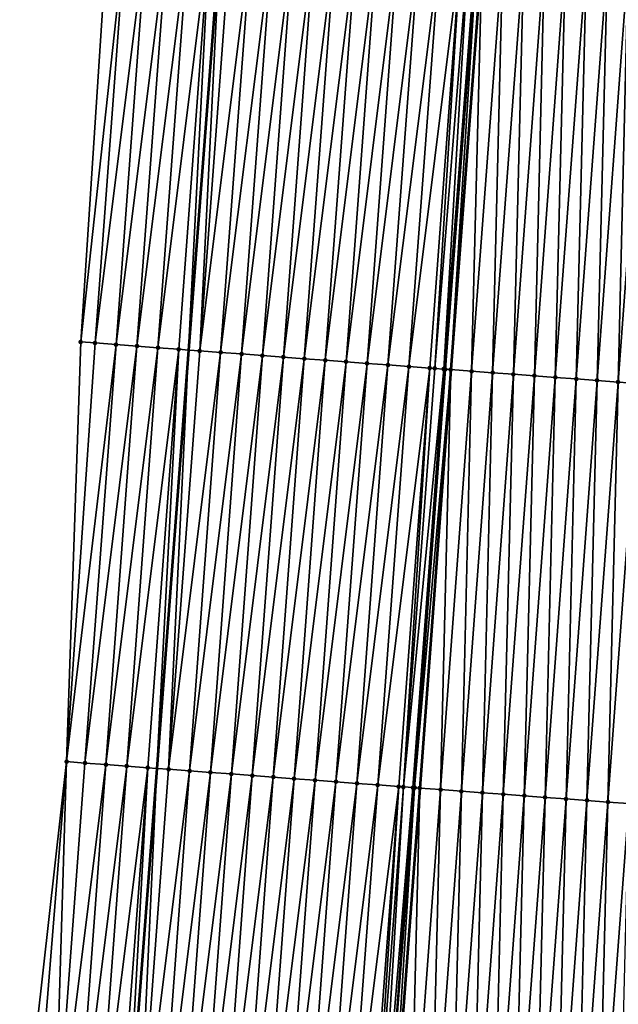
# Model space of a CAD drawing. Header units: feet. Extents: x 2017424 to 2024169, y 808042 to 818730.
# Tile 48 of 256: x 2023503 to 2023531, y 809536 to 809583. Entities that reach past the tile are written whole.
import ezdxf

# ---------------------------------------------------------------- set-up
doc = ezdxf.new("R2010")
doc.units = ezdxf.units.FT
doc.header["$MEASUREMENT"] = 0
for name, color, linetype, lineweight in [('EP_Travel Lane', 172, 'Continuous', 53), ('NB-Road Shots', 141, 'Continuous', 100), ('NB-Road X-Section', 40, 'Continuous', 13), ('STRIPING', 60, 'Continuous', 53)]:
    doc.layers.add(name, color=color, linetype=linetype, lineweight=lineweight)
doc.layers.add('I-77-MM15-17_NB-Surface-BORDER', color=7, linetype='Continuous')
doc.layers.add('I-77-MM15-17_NB-Surface-TIN', color=7, linetype='Continuous')

msp = doc.modelspace()

# ---------------------------------------------------------------- linework, layer by layer
at = {"layer": 'EP_Travel Lane'}
msp.add_polyline3d([(2023527.389494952, 809786.8648795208, 273.7142479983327), (2023525.882193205, 809766.9240982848, 273.4087591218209), (2023524.374894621, 809746.9833588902, 273.1004670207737), (2023522.867595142, 809727.0426076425, 272.7929600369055), (2023521.360285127, 809707.1017170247, 272.4948090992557), (2023519.852964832, 809687.1606904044, 272.2057578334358), (2023518.345630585, 809667.2194792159, 271.9290821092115), (2023516.83827914, 809647.2780404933, 271.6676385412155), (2023515.321054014, 809627.3212713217, 271.3983346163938), (2023513.799921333, 809607.3819063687, 271.0674930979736), (2023512.278779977, 809587.4424276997, 270.7438678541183), (2023510.757642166, 809567.5029955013, 270.4172938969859), (2023509.236496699, 809547.563462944, 270.0970885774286), (2023507.715381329, 809527.6243249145, 269.7518463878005)], dxfattribs=at)
at = {"layer": 'I-77-MM15-17_NB-Surface-BORDER', "color": 3, "linetype": 'Continuous', "lineweight": -3}
msp.add_polyline3d([(2023502.702626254, 809528.000499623, 269.5596571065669), (2023504.935619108, 809547.8863730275, 269.9222758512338), (2023505.615142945, 809567.8890934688, 270.208342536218), (2023506.922472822, 809587.8446895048, 270.5192136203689), (2023508.271502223, 809607.797025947, 270.8399070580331), (2023509.755908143, 809627.7390913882, 271.172850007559), (2023511.25063461, 809647.7034530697, 271.4645276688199), (2023512.757977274, 809667.6447728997, 271.7339400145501), (2023514.265311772, 809687.5859847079, 272.0105714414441), (2023515.772632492, 809707.5270142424, 272.2994280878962), (2023517.613422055, 809727.4425458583, 272.6076789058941), (2023519.783049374, 809747.3328948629, 272.9376812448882), (2023521.937880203, 809767.2243050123, 273.2714890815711), (2023523.215665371, 809787.1826599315, 273.5620028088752)], dxfattribs=at)
at = {"layer": 'I-77-MM15-17_NB-Surface-TIN', "color": 128, "linetype": 'Continuous', "lineweight": -3}
for points in [[(2023505.615142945, 809567.8890934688, 270.208342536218), (2023507.784285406, 809587.7800313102, 270.5512937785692), (2023506.922472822, 809587.8446895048, 270.5192136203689)], [(2023505.615142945, 809567.8890934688, 270.208342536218), (2023506.299863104, 809567.8377457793, 270.2323160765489), (2023507.784285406, 809587.7800313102, 270.5512937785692)], [(2023506.299863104, 809567.8377457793, 270.2323160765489), (2023508.781476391, 809587.7051274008, 270.5940191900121), (2023507.784285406, 809587.7800313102, 270.5512937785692)], [(2023506.299863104, 809567.8377457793, 270.2323160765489), (2023507.297057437, 809567.7628868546, 270.2721871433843), (2023508.781476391, 809587.7051274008, 270.5940191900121)], [(2023507.297057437, 809567.7628868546, 270.2721871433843), (2023509.778669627, 809587.6302537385, 270.6348253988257), (2023508.781476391, 809587.7051274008, 270.5940191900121)], [(2023507.297057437, 809567.7628868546, 270.2721871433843), (2023508.294252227, 809567.6880340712, 270.3116685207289), (2023509.778669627, 809587.6302537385, 270.6348253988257)], [(2023508.294252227, 809567.6880340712, 270.3116685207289), (2023510.775863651, 809587.5553906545, 270.6749603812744), (2023509.778669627, 809587.6302537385, 270.6348253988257)], [(2023508.294252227, 809567.6880340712, 270.3116685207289), (2023509.291442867, 809567.6131255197, 270.3546884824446), (2023510.775863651, 809587.5553906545, 270.6749603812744)], [(2023509.291442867, 809567.6131255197, 270.3546884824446), (2023511.773048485, 809587.4804041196, 270.7229285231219), (2023510.775863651, 809587.5553906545, 270.6749603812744)], [(2023509.291442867, 809567.6131255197, 270.3546884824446), (2023510.288629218, 809567.5381593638, 270.4013635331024), (2023511.773048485, 809587.4804041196, 270.7229285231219)], [(2023510.288629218, 809567.5381593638, 270.4013635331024), (2023510.757642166, 809567.5029955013, 270.4172938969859), (2023511.773048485, 809587.4804041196, 270.7229285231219)], [(2023511.773048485, 809587.4804041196, 270.7229285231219), (2023510.757642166, 809567.5029955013, 270.4172938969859), (2023512.278779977, 809587.4424276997, 270.7438678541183)], [(2023511.285830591, 809567.4633950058, 270.4352341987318), (2023512.278779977, 809587.4424276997, 270.7438678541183), (2023510.757642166, 809567.5029955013, 270.4172938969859)], [(2023511.285830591, 809567.4633950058, 270.4352341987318), (2023512.770241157, 809587.405522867, 270.7642163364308), (2023512.278779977, 809587.4424276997, 270.7438678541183)], [(2023511.285830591, 809567.4633950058, 270.4352341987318), (2023513.767454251, 809587.3309159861, 270.7880948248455), (2023512.770241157, 809587.405522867, 270.7642163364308)], [(2023511.285830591, 809567.4633950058, 270.4352341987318), (2023512.283047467, 809567.3888389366, 270.455888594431), (2023513.767454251, 809587.3309159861, 270.7880948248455)], [(2023512.283047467, 809567.3888389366, 270.455888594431), (2023514.764671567, 809587.256365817, 270.8083748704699), (2023513.767454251, 809587.3309159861, 270.7880948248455)], [(2023512.283047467, 809567.3888389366, 270.455888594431), (2023513.28026385, 809567.3142762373, 270.4769636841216), (2023514.764671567, 809587.256365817, 270.8083748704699)], [(2023513.28026385, 809567.3142762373, 270.4769636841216), (2023515.761885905, 809587.1817756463, 270.8311930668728), (2023514.764671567, 809587.256365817, 270.8083748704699)], [(2023513.28026385, 809567.3142762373, 270.4769636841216), (2023514.277471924, 809567.2396019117, 270.5051216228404), (2023515.761885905, 809587.1817756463, 270.8311930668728)], [(2023514.277471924, 809567.2396019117, 270.5051216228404), (2023516.759093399, 809587.1070935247, 270.8598457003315), (2023515.761885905, 809587.1817756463, 270.8311930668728)], [(2023514.277471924, 809567.2396019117, 270.5051216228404), (2023515.274671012, 809567.1648068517, 270.5409403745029), (2023516.759093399, 809587.1070935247, 270.8598457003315)], [(2023515.274671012, 809567.1648068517, 270.5409403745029), (2023517.756298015, 809587.0323727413, 270.8909514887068), (2023516.759093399, 809587.1070935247, 270.8598457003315)], [(2023515.274671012, 809567.1648068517, 270.5409403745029), (2023516.27187483, 809567.0900753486, 270.5727263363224), (2023517.756298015, 809587.0323727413, 270.8909514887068)], [(2023516.27187483, 809567.0900753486, 270.5727263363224), (2023518.753515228, 809586.9578211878, 270.9113193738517), (2023517.756298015, 809587.0323727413, 270.8909514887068)], [(2023516.27187483, 809567.0900753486, 270.5727263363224), (2023517.269089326, 809567.0154873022, 270.5954097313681), (2023518.753515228, 809586.9578211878, 270.9113193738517)], [(2023517.269089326, 809567.0154873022, 270.5954097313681), (2023519.750737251, 809586.8833342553, 270.9275869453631), (2023518.753515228, 809586.9578211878, 270.9113193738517)], [(2023517.269089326, 809567.0154873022, 270.5954097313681), (2023518.266326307, 809566.9412013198, 270.5989266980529), (2023519.750737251, 809586.8833342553, 270.9275869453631)], [(2023518.266326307, 809566.9412013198, 270.5989266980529), (2023520.747951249, 809586.8087395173, 270.9506949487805), (2023519.750737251, 809586.8833342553, 270.9275869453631)], [(2023518.266326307, 809566.9412013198, 270.5989266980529), (2023519.26353508, 809566.8665363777, 270.6264892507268), (2023520.747951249, 809586.8087395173, 270.9506949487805)], [(2023519.26353508, 809566.8665363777, 270.6264892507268), (2023521.745161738, 809586.7340976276, 270.9767948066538), (2023520.747951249, 809586.8087395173, 270.9506949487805)], [(2023519.26353508, 809566.8665363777, 270.6264892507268), (2023520.260731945, 809566.7917114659, 270.6642021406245), (2023521.745161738, 809586.7340976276, 270.9767948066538)], [(2023520.260731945, 809566.7917114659, 270.6642021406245), (2023522.742370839, 809586.6594371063, 271.0040768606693), (2023521.745161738, 809586.7340976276, 270.9767948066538)], [(2023520.260731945, 809566.7917114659, 270.6642021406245), (2023521.257936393, 809566.7169884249, 270.6954511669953), (2023522.742370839, 809586.6594371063, 271.0040768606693)], [(2023521.257936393, 809566.7169884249, 270.6954511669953), (2023523.7395803, 809586.584781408, 271.0310529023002), (2023522.742370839, 809586.6594371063, 271.0040768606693)], [(2023521.257936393, 809566.7169884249, 270.6954511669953), (2023522.255152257, 809566.6424187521, 270.7169687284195), (2023523.7395803, 809586.584781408, 271.0310529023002)], [(2023522.255152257, 809566.6424187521, 270.7169687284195), (2023522.49432044, 809566.6245663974, 270.7201018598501), (2023523.7395803, 809586.584781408, 271.0310529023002)], [(2023522.49432044, 809566.6245663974, 270.7201018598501), (2023524.099387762, 809586.5578615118, 271.0397166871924), (2023523.7395803, 809586.584781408, 271.0310529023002)], [(2023522.49432044, 809566.6245663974, 270.7201018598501), (2023522.918857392, 809566.5929273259, 270.7225170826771), (2023524.099387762, 809586.5578615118, 271.0397166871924)], [(2023522.918857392, 809566.5929273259, 270.7225170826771), (2023524.455350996, 809586.5313062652, 271.0434269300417), (2023524.099387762, 809586.5578615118, 271.0397166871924)], [(2023522.918857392, 809566.5929273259, 270.7225170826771), (2023522.999871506, 809566.5868989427, 270.7223923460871), (2023524.455350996, 809586.5313062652, 271.0434269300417)], [(2023522.999871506, 809566.5868989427, 270.7223923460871), (2023524.505877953, 809586.5275462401, 271.0433641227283), (2023524.455350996, 809586.5313062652, 271.0434269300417)], [(2023522.999871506, 809566.5868989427, 270.7223923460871), (2023523.252389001, 809566.5681295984, 270.7206869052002), (2023524.505877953, 809586.5275462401, 271.0433641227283)], [(2023523.252389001, 809566.5681295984, 270.7206869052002), (2023524.73680929, 809586.5103880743, 271.0413814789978), (2023524.505877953, 809586.5275462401, 271.0433641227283)], [(2023523.252389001, 809566.5681295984, 270.7206869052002), (2023523.260389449, 809566.5675366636, 270.7205237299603), (2023524.73680929, 809586.5103880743, 271.0413814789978)], [(2023524.73680929, 809586.5103880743, 271.0413814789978), (2023523.260389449, 809566.5675366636, 270.7205237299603), (2023524.744809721, 809586.5097953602, 271.041204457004)], [(2023524.249653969, 809566.4942196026, 270.7003469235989), (2023524.744809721, 809586.5097953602, 271.041204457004), (2023523.260389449, 809566.5675366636, 270.7205237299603)], [(2023524.249653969, 809566.4942196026, 270.7003469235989), (2023525.734076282, 809586.4365052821, 271.0193153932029), (2023524.744809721, 809586.5097953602, 271.041204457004)], [(2023524.249653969, 809566.4942196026, 270.7003469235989), (2023525.246929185, 809566.4204472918, 270.6712705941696), (2023525.734076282, 809586.4365052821, 271.0193153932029)], [(2023525.246929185, 809566.4204472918, 270.6712705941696), (2023526.731353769, 809586.362763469, 270.9883039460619), (2023525.734076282, 809586.4365052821, 271.0193153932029)], [(2023525.246929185, 809566.4204472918, 270.6712705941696), (2023526.244196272, 809566.3465657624, 270.6491243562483), (2023526.731353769, 809586.362763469, 270.9883039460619)], [(2023526.244196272, 809566.3465657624, 270.6491243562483), (2023527.728618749, 809586.2888536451, 270.9679530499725), (2023526.731353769, 809586.362763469, 270.9883039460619)], [(2023526.244196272, 809566.3465657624, 270.6491243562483), (2023527.241456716, 809566.272594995, 270.632640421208), (2023527.728618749, 809586.2888536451, 270.9679530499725)], [(2023527.241456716, 809566.272594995, 270.632640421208), (2023528.725875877, 809586.2148383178, 270.9542965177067), (2023527.728618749, 809586.2888536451, 270.9679530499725)], [(2023527.241456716, 809566.272594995, 270.632640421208), (2023528.238716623, 809566.198617, 270.6166150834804), (2023528.725875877, 809586.2148383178, 270.9542965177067)], [(2023528.238716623, 809566.198617, 270.6166150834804), (2023529.723133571, 809586.1408306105, 270.9401564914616), (2023528.725875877, 809586.2148383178, 270.9542965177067)], [(2023528.238716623, 809566.198617, 270.6166150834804), (2023529.235978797, 809566.124669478, 270.5986561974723), (2023529.723133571, 809586.1408306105, 270.9401564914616)], [(2023529.235978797, 809566.124669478, 270.5986561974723), (2023530.720396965, 809586.0668994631, 270.9211586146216), (2023529.723133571, 809586.1408306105, 270.9401564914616)], [(2023529.235978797, 809566.124669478, 270.5986561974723), (2023530.233247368, 809566.0508078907, 270.575244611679), (2023530.720396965, 809586.0668994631, 270.9211586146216)], [(2023530.233247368, 809566.0508078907, 270.575244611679), (2023531.717664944, 809585.9930299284, 270.8982513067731), (2023530.720396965, 809586.0668994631, 270.9211586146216)], [(2023530.233247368, 809566.0508078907, 270.575244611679), (2023531.230517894, 809565.9769725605, 270.5501669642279), (2023531.717664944, 809585.9930299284, 270.8982513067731)], [(2023531.230517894, 809565.9769725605, 270.5501669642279), (2023532.71493863, 809585.9192370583, 270.8704795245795), (2023531.717664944, 809585.9930299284, 270.8982513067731)], [(2023531.230517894, 809565.9769725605, 270.5501669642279), (2023532.227786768, 809565.9031150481, 270.5264968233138), (2023532.71493863, 809585.9192370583, 270.8704795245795)], [(2023504.935619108, 809547.8863730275, 269.9222758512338), (2023506.299863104, 809567.8377457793, 270.2323160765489), (2023505.615142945, 809567.8890934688, 270.208342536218)], [(2023504.935619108, 809547.8863730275, 269.9222758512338), (2023507.297057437, 809567.7628868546, 270.2721871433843), (2023506.299863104, 809567.8377457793, 270.2323160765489)], [(2023504.935619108, 809547.8863730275, 269.9222758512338), (2023505.812633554, 809547.8205800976, 269.9545560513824), (2023507.297057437, 809567.7628868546, 270.2721871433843)], [(2023505.812633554, 809547.8205800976, 269.9545560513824), (2023508.294252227, 809567.6880340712, 270.3116685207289), (2023507.297057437, 809567.7628868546, 270.2721871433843)], [(2023505.812633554, 809547.8205800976, 269.9545560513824), (2023506.809831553, 809547.7457704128, 269.9913027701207), (2023508.294252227, 809567.6880340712, 270.3116685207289)], [(2023506.809831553, 809547.7457704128, 269.9913027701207), (2023509.291442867, 809567.6131255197, 270.3546884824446), (2023508.294252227, 809567.6880340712, 270.3116685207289)], [(2023506.809831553, 809547.7457704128, 269.9913027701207), (2023507.807026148, 809547.6709150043, 270.0309507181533), (2023509.291442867, 809567.6131255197, 270.3546884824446)], [(2023507.807026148, 809547.6709150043, 270.0309507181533), (2023510.288629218, 809567.5381593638, 270.4013635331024), (2023509.291442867, 809567.6131255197, 270.3546884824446)], [(2023507.807026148, 809547.6709150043, 270.0309507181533), (2023508.804209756, 809547.5959119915, 270.0799644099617), (2023510.288629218, 809567.5381593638, 270.4013635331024)], [(2023508.804209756, 809547.5959119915, 270.0799644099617), (2023509.236496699, 809547.563462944, 270.0970885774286), (2023510.288629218, 809567.5381593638, 270.4013635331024)], [(2023510.288629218, 809567.5381593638, 270.4013635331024), (2023509.236496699, 809547.563462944, 270.0970885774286), (2023510.757642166, 809567.5029955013, 270.4172938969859)], [(2023509.801404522, 809547.5210588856, 270.1194662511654), (2023510.757642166, 809567.5029955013, 270.4172938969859), (2023509.236496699, 809547.563462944, 270.0970885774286)], [(2023509.801404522, 809547.5210588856, 270.1194662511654), (2023511.285830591, 809567.4633950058, 270.4352341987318), (2023510.757642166, 809567.5029955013, 270.4172938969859)], [(2023509.801404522, 809547.5210588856, 270.1194662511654), (2023512.283047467, 809567.3888389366, 270.455888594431), (2023511.285830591, 809567.4633950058, 270.4352341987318)], [(2023509.801404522, 809547.5210588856, 270.1194662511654), (2023510.798620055, 809547.446484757, 270.1412665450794), (2023512.283047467, 809567.3888389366, 270.455888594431)], [(2023510.798620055, 809547.446484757, 270.1412665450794), (2023513.28026385, 809567.3142762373, 270.4769636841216), (2023512.283047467, 809567.3888389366, 270.455888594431)], [(2023510.798620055, 809547.446484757, 270.1412665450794), (2023511.795842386, 809547.3720019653, 270.1572713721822), (2023513.28026385, 809567.3142762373, 270.4769636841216)], [(2023511.795842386, 809547.3720019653, 270.1572713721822), (2023514.277471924, 809567.2396019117, 270.5051216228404), (2023513.28026385, 809567.3142762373, 270.4769636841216)], [(2023511.795842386, 809547.3720019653, 270.1572713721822), (2023512.793056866, 809547.2974136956, 270.1799689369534), (2023514.277471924, 809567.2396019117, 270.5051216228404)], [(2023512.793056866, 809547.2974136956, 270.1799689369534), (2023515.274671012, 809567.1648068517, 270.5409403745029), (2023514.277471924, 809567.2396019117, 270.5051216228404)], [(2023512.793056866, 809547.2974136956, 270.1799689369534), (2023513.790267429, 809547.2227728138, 270.2060048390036), (2023515.274671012, 809567.1648068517, 270.5409403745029)], [(2023513.790267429, 809547.2227728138, 270.2060048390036), (2023516.27187483, 809567.0900753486, 270.5727263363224), (2023515.274671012, 809567.1648068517, 270.5409403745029)], [(2023513.790267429, 809547.2227728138, 270.2060048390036), (2023514.78747744, 809547.1481245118, 270.232511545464), (2023516.27187483, 809567.0900753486, 270.5727263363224)], [(2023514.78747744, 809547.1481245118, 270.232511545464), (2023517.269089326, 809567.0154873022, 270.5954097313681), (2023516.27187483, 809567.0900753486, 270.5727263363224)], [(2023514.78747744, 809547.1481245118, 270.232511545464), (2023515.784691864, 809547.0735354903, 270.255256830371), (2023517.269089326, 809567.0154873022, 270.5954097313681)], [(2023515.784691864, 809547.0735354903, 270.255256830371), (2023518.266326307, 809566.9412013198, 270.5989266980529), (2023517.269089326, 809567.0154873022, 270.5954097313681)], [(2023515.784691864, 809547.0735354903, 270.255256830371), (2023516.781908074, 809546.998970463, 270.2764796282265), (2023518.266326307, 809566.9412013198, 270.5989266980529)], [(2023516.781908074, 809546.998970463, 270.2764796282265), (2023519.26353508, 809566.8665363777, 270.6264892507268), (2023518.266326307, 809566.9412013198, 270.5989266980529)], [(2023516.781908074, 809546.998970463, 270.2764796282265), (2023517.779115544, 809546.9242880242, 270.3051523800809), (2023519.26353508, 809566.8665363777, 270.6264892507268)], [(2023517.779115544, 809546.9242880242, 270.3051523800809), (2023520.260731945, 809566.7917114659, 270.6642021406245), (2023519.26353508, 809566.8665363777, 270.6264892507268)], [(2023517.779115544, 809546.9242880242, 270.3051523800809), (2023518.776322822, 809546.8496029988, 270.3339892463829), (2023520.260731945, 809566.7917114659, 270.6642021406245)], [(2023518.776322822, 809546.8496029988, 270.3339892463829), (2023521.257936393, 809566.7169884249, 270.6954511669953), (2023520.260731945, 809566.7917114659, 270.6642021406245)], [(2023518.776322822, 809546.8496029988, 270.3339892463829), (2023519.773530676, 809546.7749257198, 270.362334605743), (2023521.257936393, 809566.7169884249, 270.6954511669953)], [(2023519.773530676, 809546.7749257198, 270.362334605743), (2023522.255152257, 809566.6424187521, 270.7169687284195), (2023521.257936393, 809566.7169884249, 270.6954511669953)], [(2023519.773530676, 809546.7749257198, 270.362334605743), (2023520.770745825, 809546.7003464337, 270.3844621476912), (2023522.255152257, 809566.6424187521, 270.7169687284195)], [(2023520.770745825, 809546.7003464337, 270.3844621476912), (2023521.000247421, 809546.6832117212, 270.3877151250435), (2023522.255152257, 809566.6424187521, 270.7169687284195)], [(2023521.000247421, 809546.6832117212, 270.3877151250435), (2023522.49432044, 809566.6245663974, 270.7201018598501), (2023522.255152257, 809566.6424187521, 270.7169687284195)], [(2023521.000247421, 809546.6832117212, 270.3877151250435), (2023522.918857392, 809566.5929273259, 270.7225170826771), (2023522.49432044, 809566.6245663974, 270.7201018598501)], [(2023521.000247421, 809546.6832117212, 270.3877151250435), (2023521.451662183, 809546.6495691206, 270.3903104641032), (2023522.918857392, 809566.5929273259, 270.7225170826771)], [(2023521.451662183, 809546.6495691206, 270.3903104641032), (2023522.999871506, 809566.5868989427, 270.7223923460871), (2023522.918857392, 809566.5929273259, 270.7225170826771)], [(2023521.451662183, 809546.6495691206, 270.3903104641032), (2023521.527832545, 809546.6439011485, 270.390194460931), (2023522.999871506, 809566.5868989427, 270.7223923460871)], [(2023521.527832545, 809546.6439011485, 270.390194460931), (2023523.252389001, 809566.5681295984, 270.7206869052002), (2023522.999871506, 809566.5868989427, 270.7223923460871)], [(2023521.527832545, 809546.6439011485, 270.390194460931), (2023521.767981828, 809546.6260473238, 270.3888120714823), (2023523.252389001, 809566.5681295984, 270.7206869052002)], [(2023521.767981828, 809546.6260473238, 270.3888120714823), (2023521.775982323, 809546.6254545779, 270.3886367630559), (2023523.252389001, 809566.5681295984, 270.7206869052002)], [(2023523.252389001, 809566.5681295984, 270.7206869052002), (2023521.775982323, 809546.6254545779, 270.3886367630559), (2023523.260389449, 809566.5675366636, 270.7205237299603)], [(2023522.76524857, 809546.552161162, 270.3669597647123), (2023523.260389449, 809566.5675366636, 270.7205237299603), (2023521.775982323, 809546.6254545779, 270.3886367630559)], [(2023522.76524857, 809546.552161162, 270.3669597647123), (2023524.249653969, 809566.4942196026, 270.7003469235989), (2023523.260389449, 809566.5675366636, 270.7205237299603)], [(2023522.76524857, 809546.552161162, 270.3669597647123), (2023523.762522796, 809546.4783755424, 270.3387279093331), (2023524.249653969, 809566.4942196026, 270.7003469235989)], [(2023523.762522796, 809546.4783755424, 270.3387279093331), (2023525.246929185, 809566.4204472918, 270.6712705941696), (2023524.249653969, 809566.4942196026, 270.7003469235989)], [(2023523.762522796, 809546.4783755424, 270.3387279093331), (2023524.75978865, 809546.4044774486, 270.317632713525), (2023525.246929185, 809566.4204472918, 270.6712705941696)], [(2023524.75978865, 809546.4044774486, 270.317632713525), (2023526.244196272, 809566.3465657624, 270.6491243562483), (2023525.246929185, 809566.4204472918, 270.6712705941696)], [(2023524.75978865, 809546.4044774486, 270.317632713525), (2023525.757048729, 809546.3305017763, 270.3014600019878), (2023526.244196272, 809566.3465657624, 270.6491243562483)], [(2023525.757048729, 809546.3305017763, 270.3014600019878), (2023527.241456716, 809566.272594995, 270.632640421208), (2023526.244196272, 809566.3465657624, 270.6491243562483)], [(2023525.757048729, 809546.3305017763, 270.3014600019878), (2023526.754308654, 809546.2565240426, 270.2854180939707), (2023527.241456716, 809566.272594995, 270.632640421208)], [(2023526.754308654, 809546.2565240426, 270.2854180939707), (2023528.238716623, 809566.198617, 270.6166150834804), (2023527.241456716, 809566.272594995, 270.632640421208)], [(2023526.754308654, 809546.2565240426, 270.2854180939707), (2023527.751573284, 809546.1826095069, 270.2653661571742), (2023528.238716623, 809566.198617, 270.6166150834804)], [(2023527.751573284, 809546.1826095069, 270.2653661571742), (2023529.235978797, 809566.124669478, 270.5986561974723), (2023528.238716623, 809566.198617, 270.6166150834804)], [(2023527.751573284, 809546.1826095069, 270.2653661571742), (2023528.748842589, 809546.1087577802, 270.241328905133), (2023529.235978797, 809566.124669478, 270.5986561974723)], [(2023528.748842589, 809546.1087577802, 270.241328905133), (2023530.233247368, 809566.0508078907, 270.575244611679), (2023529.235978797, 809566.124669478, 270.5986561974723)], [(2023528.748842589, 809546.1087577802, 270.241328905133), (2023529.746115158, 809546.0349499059, 270.2145091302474), (2023530.233247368, 809566.0508078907, 270.575244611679)], [(2023529.746115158, 809546.0349499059, 270.2145091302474), (2023531.230517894, 809565.9769725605, 270.5501669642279), (2023530.233247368, 809566.0508078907, 270.575244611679)], [(2023529.746115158, 809546.0349499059, 270.2145091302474), (2023530.743384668, 809545.9611009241, 270.190297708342), (2023531.230517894, 809565.9769725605, 270.5501669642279)], [(2023530.743384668, 809545.9611009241, 270.190297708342), (2023532.227786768, 809565.9031150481, 270.5264968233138), (2023531.230517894, 809565.9769725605, 270.5501669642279)], [(2023530.743384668, 809545.9611009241, 270.190297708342), (2023531.740649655, 809545.8871911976, 270.1699406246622), (2023532.227786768, 809565.9031150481, 270.5264968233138)], [(2023502.702626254, 809528.000499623, 269.5596571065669), (2023503.331032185, 809527.9533585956, 269.5826928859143), (2023504.935619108, 809547.8863730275, 269.9222758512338)], [(2023503.331032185, 809527.9533585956, 269.5826928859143), (2023504.32823021, 809527.8785492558, 269.6194177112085), (2023504.935619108, 809547.8863730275, 269.9222758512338)], [(2023504.32823021, 809527.8785492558, 269.6194177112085), (2023505.812633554, 809547.8205800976, 269.9545560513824), (2023504.935619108, 809547.8863730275, 269.9222758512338)], [(2023504.32823021, 809527.8785492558, 269.6194177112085), (2023506.809831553, 809547.7457704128, 269.9913027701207), (2023505.812633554, 809547.8205800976, 269.9545560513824)], [(2023504.32823021, 809527.8785492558, 269.6194177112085), (2023505.325428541, 809527.8037440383, 269.6558809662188), (2023506.809831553, 809547.7457704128, 269.9913027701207)], [(2023505.325428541, 809527.8037440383, 269.6558809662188), (2023507.807026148, 809547.6709150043, 270.0309507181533), (2023506.809831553, 809547.7457704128, 269.9913027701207)], [(2023505.325428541, 809527.8037440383, 269.6558809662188), (2023506.322624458, 809527.7289063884, 269.6944021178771), (2023507.807026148, 809547.6709150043, 270.0309507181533)], [(2023506.322624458, 809527.7289063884, 269.6944021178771), (2023508.804209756, 809547.5959119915, 270.0799644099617), (2023507.807026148, 809547.6709150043, 270.0309507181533)], [(2023506.322624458, 809527.7289063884, 269.6944021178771), (2023507.319815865, 809527.6540081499, 269.7367676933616), (2023508.804209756, 809547.5959119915, 270.0799644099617)], [(2023507.319815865, 809527.6540081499, 269.7367676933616), (2023507.715381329, 809527.6243249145, 269.7518463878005), (2023508.804209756, 809547.5959119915, 270.0799644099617)], [(2023508.804209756, 809547.5959119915, 270.0799644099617), (2023507.715381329, 809527.6243249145, 269.7518463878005), (2023509.236496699, 809547.563462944, 270.0970885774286)], [(2023508.317012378, 809527.5791785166, 269.7747801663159), (2023509.236496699, 809547.563462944, 270.0970885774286), (2023507.715381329, 809527.6243249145, 269.7518463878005)], [(2023508.317012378, 809527.5791785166, 269.7747801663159), (2023509.801404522, 809547.5210588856, 270.1194662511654), (2023509.236496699, 809547.563462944, 270.0970885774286)], [(2023508.317012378, 809527.5791785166, 269.7747801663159), (2023510.798620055, 809547.446484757, 270.1412665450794), (2023509.801404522, 809547.5210588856, 270.1194662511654)], [(2023508.317012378, 809527.5791785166, 269.7747801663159), (2023509.314225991, 809527.5045785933, 269.7982171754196), (2023510.798620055, 809547.446484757, 270.1412665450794)], [(2023509.314225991, 809527.5045785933, 269.7982171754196), (2023511.795842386, 809547.3720019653, 270.1572713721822), (2023510.798620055, 809547.446484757, 270.1412665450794)], [(2023509.314225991, 809527.5045785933, 269.7982171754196), (2023510.311440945, 809527.4299966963, 269.8205103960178), (2023511.795842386, 809547.3720019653, 270.1572713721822)], [(2023510.311440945, 809527.4299966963, 269.8205103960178), (2023512.793056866, 809547.2974136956, 270.1799689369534), (2023511.795842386, 809547.3720019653, 270.1572713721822)], [(2023510.311440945, 809527.4299966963, 269.8205103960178), (2023511.308652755, 809527.3553725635, 269.8454835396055), (2023512.793056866, 809547.2974136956, 270.1799689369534)], [(2023511.308652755, 809527.3553725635, 269.8454835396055), (2023513.790267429, 809547.2227728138, 270.2060048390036), (2023512.793056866, 809547.2974136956, 270.1799689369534)], [(2023511.308652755, 809527.3553725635, 269.8454835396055), (2023512.305863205, 809527.280730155, 269.8716162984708), (2023513.790267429, 809547.2227728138, 270.2060048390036)], [(2023512.305863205, 809527.280730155, 269.8716162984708), (2023514.78747744, 809547.1481245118, 270.232511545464), (2023513.790267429, 809547.2227728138, 270.2060048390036)], [(2023512.305863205, 809527.280730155, 269.8716162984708), (2023513.303073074, 809527.2060799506, 269.898243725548), (2023514.78747744, 809547.1481245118, 270.232511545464)], [(2023513.303073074, 809527.2060799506, 269.898243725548), (2023515.784691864, 809547.0735354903, 270.255256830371), (2023514.78747744, 809547.1481245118, 270.232511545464)], [(2023513.303073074, 809527.2060799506, 269.898243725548), (2023514.300287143, 809527.1314861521, 269.9212921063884), (2023515.784691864, 809547.0735354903, 270.255256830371)], [(2023514.300287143, 809527.1314861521, 269.9212921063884), (2023516.781908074, 809546.998970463, 270.2764796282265), (2023515.784691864, 809547.0735354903, 270.255256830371)], [(2023514.300287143, 809527.1314861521, 269.9212921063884), (2023515.297501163, 809527.0568917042, 269.9443816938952), (2023516.781908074, 809546.998970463, 270.2764796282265)], [(2023515.297501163, 809527.0568917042, 269.9443816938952), (2023517.779115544, 809546.9242880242, 270.3051523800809), (2023516.781908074, 809546.998970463, 270.2764796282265)], [(2023515.297501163, 809527.0568917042, 269.9443816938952), (2023516.294711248, 809526.9822444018, 269.9708249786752), (2023517.779115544, 809546.9242880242, 270.3051523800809)], [(2023516.294711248, 809526.9822444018, 269.9708249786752), (2023518.776322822, 809546.8496029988, 270.3339892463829), (2023517.779115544, 809546.9242880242, 270.3051523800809)], [(2023516.294711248, 809526.9822444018, 269.9708249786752), (2023517.29192057, 809526.9075868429, 269.9979190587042), (2023518.776322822, 809546.8496029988, 270.3339892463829)], [(2023517.29192057, 809526.9075868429, 269.9979190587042), (2023519.773530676, 809546.7749257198, 270.362334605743), (2023518.776322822, 809546.8496029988, 270.3339892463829)], [(2023517.29192057, 809526.9075868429, 269.9979190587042), (2023518.289133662, 809526.8329799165, 270.0218004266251), (2023519.773530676, 809546.7749257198, 270.362334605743)], [(2023518.289133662, 809526.8329799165, 270.0218004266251), (2023520.770745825, 809546.7003464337, 270.3844621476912), (2023519.773530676, 809546.7749257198, 270.362334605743)], [(2023518.289133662, 809526.8329799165, 270.0218004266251), (2023519.28635476, 809526.7584805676, 270.0388558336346), (2023520.770745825, 809546.7003464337, 270.3844621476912)], [(2023519.28635476, 809526.7584805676, 270.0388558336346), (2023519.505479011, 809526.7421325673, 270.0412086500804), (2023520.770745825, 809546.7003464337, 270.3844621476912)], [(2023519.505479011, 809526.7421325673, 270.0412086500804), (2023521.000247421, 809546.6832117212, 270.3877151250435), (2023520.770745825, 809546.7003464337, 270.3844621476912)], [(2023519.505479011, 809526.7421325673, 270.0412086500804), (2023519.812817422, 809526.7192312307, 270.0427433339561), (2023521.000247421, 809546.6832117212, 270.3877151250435)], [(2023519.812817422, 809526.7192312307, 270.0427433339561), (2023521.451662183, 809546.6495691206, 270.3903104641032), (2023521.000247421, 809546.6832117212, 270.3877151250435)], [(2023519.812817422, 809526.7192312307, 270.0427433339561), (2023520.014925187, 809526.7041903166, 270.0425437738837), (2023521.451662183, 809546.6495691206, 270.3903104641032)], [(2023520.014925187, 809526.7041903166, 270.0425437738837), (2023521.527832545, 809546.6439011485, 270.390194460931), (2023521.451662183, 809546.6495691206, 270.3903104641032)], [(2023520.014925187, 809526.7041903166, 270.0425437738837), (2023520.283593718, 809526.6842211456, 270.0406874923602), (2023521.527832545, 809546.6439011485, 270.390194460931)], [(2023520.283593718, 809526.6842211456, 270.0406874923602), (2023521.767981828, 809546.6260473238, 270.3888120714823), (2023521.527832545, 809546.6439011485, 270.390194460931)], [(2023520.283593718, 809526.6842211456, 270.0406874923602), (2023520.291594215, 809526.6836279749, 270.040538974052), (2023521.767981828, 809546.6260473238, 270.3888120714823)], [(2023521.767981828, 809546.6260473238, 270.3888120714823), (2023520.291594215, 809526.6836279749, 270.040538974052), (2023521.775982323, 809546.6254545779, 270.3886367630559)], [(2023521.280856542, 809526.6102823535, 270.0221746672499), (2023521.775982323, 809546.6254545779, 270.3886367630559), (2023520.291594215, 809526.6836279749, 270.040538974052)], [(2023521.280856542, 809526.6102823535, 270.0221746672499), (2023522.76524857, 809546.552161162, 270.3669597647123), (2023521.775982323, 809546.6254545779, 270.3886367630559)], [(2023521.280856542, 809526.6102823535, 270.0221746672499), (2023522.278127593, 809526.5364540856, 269.9966489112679), (2023522.76524857, 809546.552161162, 270.3669597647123)], [(2023522.278127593, 809526.5364540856, 269.9966489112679), (2023523.762522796, 809546.4783755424, 270.3387279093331), (2023522.76524857, 809546.552161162, 270.3669597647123)], [(2023522.278127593, 809526.5364540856, 269.9966489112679), (2023523.275394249, 809526.4625667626, 269.9748702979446), (2023523.762522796, 809546.4783755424, 270.3387279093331)], [(2023523.275394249, 809526.4625667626, 269.9748702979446), (2023524.75978865, 809546.4044774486, 270.317632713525), (2023523.762522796, 809546.4783755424, 270.3387279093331)], [(2023523.275394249, 809526.4625667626, 269.9748702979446), (2023524.272655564, 809526.3886076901, 269.9576442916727), (2023524.75978865, 809546.4044774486, 270.317632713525)], [(2023524.272655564, 809526.3886076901, 269.9576442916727), (2023525.757048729, 809546.3305017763, 270.3014600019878), (2023524.75978865, 809546.4044774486, 270.317632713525)], [(2023524.272655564, 809526.3886076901, 269.9576442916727), (2023525.269914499, 809526.3146166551, 269.9424463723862), (2023525.757048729, 809546.3305017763, 270.3014600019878)], [(2023525.269914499, 809526.3146166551, 269.9424463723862), (2023526.754308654, 809546.2565240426, 270.2854180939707), (2023525.757048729, 809546.3305017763, 270.3014600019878)], [(2023525.269914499, 809526.3146166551, 269.9424463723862), (2023526.267180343, 809526.2407184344, 269.9213592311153), (2023526.754308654, 809546.2565240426, 270.2854180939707)], [(2023526.267180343, 809526.2407184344, 269.9213592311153), (2023527.751573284, 809546.1826095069, 270.2653661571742), (2023526.754308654, 809546.2565240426, 270.2854180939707)], [(2023526.267180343, 809526.2407184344, 269.9213592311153), (2023527.264451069, 809526.1668857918, 269.8961110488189), (2023527.751573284, 809546.1826095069, 270.2653661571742)], [(2023527.264451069, 809526.1668857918, 269.8961110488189), (2023528.748842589, 809546.1087577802, 270.241328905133), (2023527.751573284, 809546.1826095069, 270.2653661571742)], [(2023527.264451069, 809526.1668857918, 269.8961110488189), (2023528.261723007, 809526.0930694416, 269.8698291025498), (2023528.748842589, 809546.1087577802, 270.241328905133)], [(2023528.261723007, 809526.0930694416, 269.8698291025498), (2023529.746115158, 809546.0349499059, 270.2145091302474), (2023528.748842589, 809546.1087577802, 270.241328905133)], [(2023528.261723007, 809526.0930694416, 269.8698291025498), (2023529.258992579, 809526.0192213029, 269.8455641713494), (2023529.746115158, 809546.0349499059, 270.2145091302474)], [(2023529.258992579, 809526.0192213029, 269.8455641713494), (2023530.743384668, 809545.9611009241, 270.190297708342), (2023529.746115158, 809546.0349499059, 270.2145091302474)], [(2023529.258992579, 809526.0192213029, 269.8455641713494), (2023530.256255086, 809525.9452782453, 269.8273220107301), (2023530.743384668, 809545.9611009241, 270.190297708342)], [(2023530.256255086, 809525.9452782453, 269.8273220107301), (2023531.740649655, 809545.8871911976, 270.1699406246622), (2023530.743384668, 809545.9611009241, 270.190297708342)], [(2023530.256255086, 809525.9452782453, 269.8273220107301), (2023531.253519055, 809525.8713548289, 269.8078335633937), (2023531.740649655, 809545.8871911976, 270.1699406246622)]]:
    msp.add_3dface(points, dxfattribs=at)
at = {"layer": 'NB-Road Shots', "lineweight": 100}
for p in [(2023505.615142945, 809567.8890934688, 270.208342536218), (2023506.299863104, 809567.8377457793, 270.2323160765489), (2023507.297057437, 809567.7628868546, 270.2721871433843), (2023508.294252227, 809567.6880340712, 270.3116685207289), (2023509.291442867, 809567.6131255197, 270.3546884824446), (2023510.288629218, 809567.5381593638, 270.4013635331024), (2023511.285830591, 809567.4633950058, 270.4352341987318), (2023512.283047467, 809567.3888389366, 270.455888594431), (2023513.28026385, 809567.3142762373, 270.4769636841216), (2023514.277471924, 809567.2396019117, 270.5051216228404), (2023515.274671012, 809567.1648068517, 270.5409403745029), (2023516.27187483, 809567.0900753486, 270.5727263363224), (2023517.269089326, 809567.0154873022, 270.5954097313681), (2023518.266326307, 809566.9412013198, 270.5989266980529), (2023519.26353508, 809566.8665363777, 270.6264892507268), (2023520.260731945, 809566.7917114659, 270.6642021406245), (2023521.257936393, 809566.7169884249, 270.6954511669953), (2023522.255152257, 809566.6424187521, 270.7169687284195), (2023522.49432044, 809566.6245663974, 270.7201018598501), (2023522.918857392, 809566.5929273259, 270.7225170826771), (2023522.999871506, 809566.5868989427, 270.7223923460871), (2023523.252389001, 809566.5681295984, 270.7206869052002), (2023524.249653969, 809566.4942196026, 270.7003469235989), (2023525.246929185, 809566.4204472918, 270.6712705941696), (2023526.244196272, 809566.3465657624, 270.6491243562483), (2023527.241456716, 809566.272594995, 270.632640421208), (2023528.238716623, 809566.198617, 270.6166150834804), (2023529.235978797, 809566.124669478, 270.5986561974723), (2023530.233247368, 809566.0508078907, 270.575244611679), (2023531.230517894, 809565.9769725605, 270.5501669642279), (2023504.935619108, 809547.8863730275, 269.9222758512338), (2023505.812633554, 809547.8205800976, 269.9545560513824), (2023506.809831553, 809547.7457704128, 269.9913027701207), (2023507.807026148, 809547.6709150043, 270.0309507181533), (2023508.804209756, 809547.5959119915, 270.0799644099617), (2023509.801404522, 809547.5210588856, 270.1194662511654), (2023510.798620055, 809547.446484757, 270.1412665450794), (2023511.795842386, 809547.3720019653, 270.1572713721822), (2023512.793056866, 809547.2974136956, 270.1799689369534), (2023513.790267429, 809547.2227728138, 270.2060048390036), (2023514.78747744, 809547.1481245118, 270.232511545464), (2023515.784691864, 809547.0735354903, 270.255256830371), (2023516.781908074, 809546.998970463, 270.2764796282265), (2023517.779115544, 809546.9242880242, 270.3051523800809), (2023518.776322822, 809546.8496029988, 270.3339892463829), (2023519.773530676, 809546.7749257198, 270.362334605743), (2023520.770745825, 809546.7003464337, 270.3844621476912), (2023521.000247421, 809546.6832117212, 270.3877151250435), (2023521.451662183, 809546.6495691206, 270.3903104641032), (2023521.527832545, 809546.6439011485, 270.390194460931), (2023521.767981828, 809546.6260473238, 270.3888120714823), (2023522.76524857, 809546.552161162, 270.3669597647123), (2023523.762522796, 809546.4783755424, 270.3387279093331), (2023524.75978865, 809546.4044774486, 270.317632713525), (2023525.757048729, 809546.3305017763, 270.3014600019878), (2023526.754308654, 809546.2565240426, 270.2854180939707), (2023527.751573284, 809546.1826095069, 270.2653661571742), (2023528.748842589, 809546.1087577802, 270.241328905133), (2023529.746115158, 809546.0349499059, 270.2145091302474), (2023530.743384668, 809545.9611009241, 270.190297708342)]:
    msp.add_point(p, dxfattribs=at)
at = {"layer": 'NB-Road X-Section', "extrusion": (0.0742212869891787, 0.9971165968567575, 0.01580167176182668), "elevation": 957425.0392266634, "flags": 128}
msp.add_lwpolyline([(-1957871.991806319, -14860.61421743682), (-1957870.991806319, -14860.58780988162), (-1957869.991806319, -14860.56013570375), (-1957868.991806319, -14860.53433163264), (-1957867.991806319, -14860.51307121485), (-1957866.991806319, -14860.49247270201), (-1957865.991806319, -14860.47008702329), (-1957864.991806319, -14860.44621301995), (-1957863.991806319, -14860.42264342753), (-1957862.991806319, -14860.4027307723), (-1957861.991806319, -14860.38546233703), (-1957860.991806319, -14860.36600576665), (-1957859.991806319, -14860.34471013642), (-1957858.991806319, -14860.32166460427), (-1957857.991806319, -14860.29833259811), (-1957856.991806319, -14860.27900057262), (-1957855.991806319, -14860.2635466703), (-1957854.991806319, -14860.24507374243), (-1957853.991806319, -14860.22140064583), (-1957852.991806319, -14860.19631986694), (-1957851.991806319, -14860.17290535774), (-1957850.991806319, -14860.15494422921), (-1957849.991806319, -14860.13891689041), (-1957848.991806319, -14860.12243089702), (-1957847.991806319, -14860.1002818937), (-1957846.991806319, -14860.07120193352), (-1957845.991806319, -14860.05085941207), (-1957845.738592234, -14860.04915375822), (-1957845.657354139, -14860.04902900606), (-1957845.231639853, -14860.05144453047), (-1957844.991806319, -14860.05457805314), (-1957843.991806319, -14860.07609830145), (-1957842.991806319, -14860.10735122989), (-1957841.991806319, -14860.14506882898), (-1957840.991806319, -14860.17263482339), (-1957839.991806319, -14860.17615222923), (-1957838.991806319, -14860.19883845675), (-1957837.991806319, -14860.23062838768), (-1957836.991806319, -14860.26645161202), (-1957835.991806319, -14860.29461306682), (-1957834.991806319, -14860.31569078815), (-1957833.991806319, -14860.33634776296), (-1957832.991806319, -14860.37022265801), (-1957831.991806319, -14860.41690353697), (-1957830.991806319, -14860.45992887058), (-1957829.991806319, -14860.49941517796), (-1957828.991806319, -14860.53929122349), (-1957828.305163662, -14860.56326775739)], dxfattribs=at)
at = {"layer": 'NB-Road X-Section', "extrusion": (0.07422128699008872, 0.9971165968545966, 0.01580167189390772), "elevation": 957405.039226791, "flags": 128}
msp.add_lwpolyline([(-1957871.991805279, -14860.63653322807), (-1957870.991805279, -14860.61141768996), (-1957869.991805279, -14860.5865594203), (-1957868.991805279, -14860.56255851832), (-1957867.991805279, -14860.54093529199), (-1957866.991805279, -14860.51855702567), (-1957865.991805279, -14860.49447961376), (-1957864.991805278, -14860.46958319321), (-1957863.991805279, -14860.44647495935), (-1957862.991805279, -14860.42656795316), (-1957861.991805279, -14860.40826988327), (-1957860.991805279, -14860.38897846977), (-1957859.991805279, -14860.36782425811), (-1957858.991805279, -14860.34509535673), (-1957857.991805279, -14860.32311210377), (-1957856.991805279, -14860.30391522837), (-1957855.991805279, -14860.2857280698), (-1957854.991805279, -14860.26536844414), (-1957853.991805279, -14860.24115399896), (-1957852.991805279, -14860.21433087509), (-1957851.991805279, -14860.19029062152), (-1957850.991805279, -14860.17023618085), (-1957849.991805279, -14860.15419226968), (-1957848.991805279, -14860.13801753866), (-1957847.991805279, -14860.1169197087), (-1957846.991805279, -14860.08868432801), (-1957845.991805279, -14860.06682929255), (-1957845.750993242, -14860.06544673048), (-1957845.67461229, -14860.06533071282), (-1957845.221945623, -14860.06792637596), (-1957844.991805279, -14860.07117975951), (-1957843.991805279, -14860.09331006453), (-1957842.991805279, -14860.12165896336), (-1957841.991805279, -14860.15049943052), (-1957840.991805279, -14860.17917576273), (-1957839.991805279, -14860.20040121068), (-1957838.991805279, -14860.22314933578), (-1957837.991805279, -14860.24965935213), (-1957836.991805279, -14860.27569850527), (-1957835.991805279, -14860.29839890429), (-1957834.991805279, -14860.31440572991), (-1957833.991805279, -14860.33620874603), (-1957832.991805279, -14860.37571551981), (-1957831.991805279, -14860.42473533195), (-1957830.991805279, -14860.46438823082), (-1957829.991805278, -14860.50113953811), (-1957829.112326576, -14860.53342376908)], dxfattribs=at)
at = {"layer": 'STRIPING'}
msp.add_polyline3d([(2023539.758103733, 809785.925825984, 273.9889908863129), (2023538.250793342, 809765.9849303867, 273.6911648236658), (2023536.743494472, 809746.0441872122, 273.3831258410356), (2023535.236195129, 809726.1034377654, 273.0755058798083), (2023533.728888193, 809706.1625878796, 272.7746181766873), (2023532.221566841, 809686.2215472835, 272.4865070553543), (2023530.714218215, 809666.2801458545, 272.2225743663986), (2023529.206878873, 809646.3388672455, 271.9504103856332), (2023527.713652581, 809626.3943438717, 271.6805914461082), (2023526.229235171, 809606.4521236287, 271.3574707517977), (2023524.744809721, 809586.5097953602, 271.041204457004), (2023523.260389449, 809566.5675366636, 270.7205237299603), (2023521.775982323, 809546.6254545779, 270.3886367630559), (2023520.291594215, 809526.6836279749, 270.040538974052)], dxfattribs=at)

doc.saveas('drawing.dxf')
